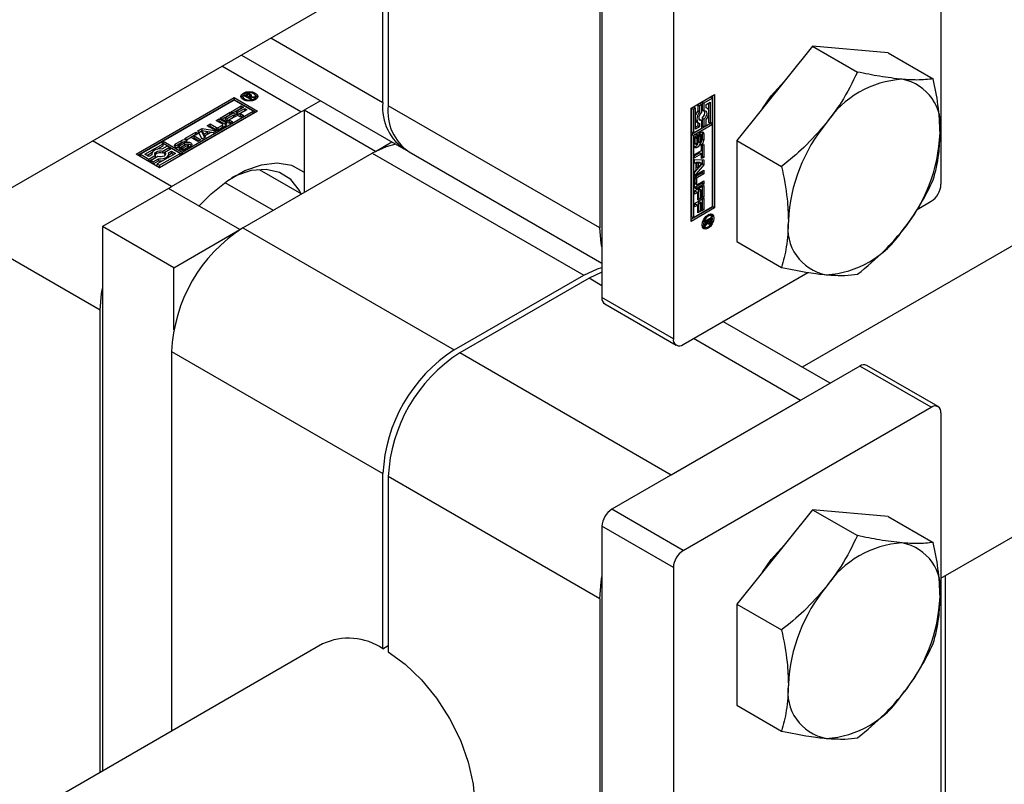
# Model space of a CAD drawing. Header units: millimetres. Extents: x 0 to 25230, y 0 to 17820.
# Tile 47 of 244: x 7269 to 7347, y 10055 to 10115. Entities that reach past the tile are written whole.
import ezdxf

# ---------------------------------------------------------------- set-up
doc = ezdxf.new("R2010")
doc.units = ezdxf.units.MM
doc.linetypes.add('SLD-Sólida', pattern=[0])
doc.layers.add('REFERÊNCIAS', color=9, linetype='SLD-Sólida')

msp = doc.modelspace()

# ---------------------------------------------------------------- linework, layer by layer
at = {"color": 7, "linetype": 'SLD-Sólida', "lineweight": 25, "ltscale": 30}
for p, q in [((7777.808, 10345.455), (7331.103, 10087.578)), ((7342.116, 10070.842), (7787.807, 10328.134)), ((7342.116, 10157.433), (7342.116, 10102.072)), ((7315.246, 10148.453), (7315.246, 10093.091)), ((7320.903, 10145.187), (7320.903, 10089.826)), ((7315.069, 10142.716), (7315.069, 10098.623)), ((7013.361, 9954.545), (7303.098, 10121.806)), ((7297.887, 10108.543), (7297.887, 10118.798)), ((7298.311, 10119.043), (7298.311, 10108.298)), ((7289.004, 10113.67), (7297.887, 10108.543)), ((7331.934, 10113.027), (7325.923, 10105.55)), ((7331.934, 10113.027), (7335.498, 10110.969)), ((7337.944, 10112.489), (7331.934, 10113.027)), ((7286.661, 10112.317), (7299.544, 10104.88)), ((7337.944, 10112.489), (7341.509, 10110.431)), ((7291.381, 10107.804), (7285.112, 10111.423)), ((7286.896, 10109.089), (7287.063, 10109.185)), ((7287.403, 10108.796), (7286.896, 10109.089)), ((7287.063, 10109.021), (7287.063, 10109.185)), ((7287.115, 10109.119), (7287.078, 10109.098)), ((7287.078, 10109.098), (7287.244, 10109.003)), ((7287.078, 10108.983), (7287.078, 10109.098)), ((7287.128, 10109.127), (7287.115, 10109.119)), ((7287.142, 10109.133), (7287.128, 10109.127)), ((7287.141, 10109.133), (7287.141, 10109.218)), ((7287.253, 10109.153), (7287.253, 10109.233)), ((7287.334, 10108.978), (7287.334, 10109.083)), ((7287.335, 10108.978), (7287.335, 10109.09)), ((7287.4, 10109.028), (7287.4, 10109.192)), ((7287.457, 10109.072), (7287.457, 10109.135)), ((7322.317, 10108.116), (7324.174, 10109.188)), ((7324.032, 10100.287), (7324.032, 10109.106)), ((7324.174, 10109.188), (7324.174, 10100.206)), ((7278.317, 10104.447), (7286.095, 10108.937)), ((7286.095, 10108.774), (7278.458, 10104.365)), ((7286.095, 10108.735), (7280.469, 10105.487)), ((7285.855, 10107.816), (7286.655, 10108.277)), ((7286.095, 10108.937), (7287.952, 10107.865)), ((7286.095, 10108.937), (7286.095, 10108.774)), ((7287.81, 10107.784), (7286.095, 10108.774)), ((7287.601, 10107.865), (7286.095, 10108.735)), ((7286.655, 10108.277), (7286.834, 10108.174)), ((7286.655, 10108.114), (7286.655, 10108.277)), ((7286.781, 10109.033), (7286.781, 10108.869)), ((7286.781, 10108.869), (7286.81, 10108.771)), ((7287.038, 10109.007), (7287.063, 10109.021)), ((7287.244, 10109.003), (7287.267, 10109.016)), ((7287.244, 10108.888), (7287.244, 10109.003)), ((7287.267, 10108.989), (7287.267, 10109.016)), ((7287.267, 10108.989), (7287.502, 10108.853)), ((7287.635, 10108.93), (7287.267, 10108.989)), ((7287.267, 10108.874), (7287.267, 10108.989)), ((7287.502, 10108.853), (7287.403, 10108.796)), ((7287.429, 10109.037), (7287.751, 10108.997)), ((7287.429, 10108.963), (7287.429, 10109.037)), ((7287.751, 10108.997), (7287.635, 10108.93)), ((7287.777, 10108.771), (7287.806, 10108.869)), ((7287.806, 10108.869), (7287.806, 10109.033)), ((7292.93, 10108.698), (7291.629, 10107.947)), ((7315.069, 10098.623), (7298.311, 10108.298)), ((7323.016, 10108.481), (7322.841, 10108.379)), ((7322.841, 10108.379), (7322.841, 10107.9)), ((7322.841, 10108.379), (7322.983, 10108.298)), ((7323.158, 10108.399), (7322.983, 10108.298)), ((7322.983, 10108.298), (7322.983, 10107.819)), ((7323.016, 10108.481), (7323.158, 10108.399)), ((7323.158, 10107.792), (7323.158, 10108.399)), ((7323.857, 10108.966), (7323.191, 10108.582)), ((7323.191, 10108.582), (7323.191, 10107.974)), ((7323.191, 10108.582), (7323.333, 10108.5)), ((7323.998, 10108.884), (7323.333, 10108.5)), ((7323.333, 10108.5), (7323.333, 10107.893)), ((7323.508, 10108.399), (7323.823, 10108.581)), ((7323.508, 10108.122), (7323.508, 10108.399)), ((7323.682, 10108.499), (7323.682, 10107.985)), ((7323.823, 10108.581), (7323.823, 10106.904)), ((7323.857, 10108.966), (7323.998, 10108.884)), ((7323.998, 10107.006), (7323.998, 10108.884)), ((7287.952, 10107.865), (7280.173, 10103.375)), ((7281.128, 10101.885), (7291.381, 10107.804)), ((7281.976, 10104.618), (7287.601, 10107.865)), ((7281.976, 10104.454), (7287.601, 10107.702)), ((7284.985, 10107.313), (7285.785, 10107.775)), ((7285.127, 10107.232), (7285.785, 10107.612)), ((7285.964, 10107.672), (7285.401, 10107.347)), ((7285.526, 10107.275), (7286.062, 10107.584)), ((7286.24, 10107.481), (7285.704, 10107.172)), ((7285.785, 10107.775), (7285.964, 10107.672)), ((7285.785, 10107.612), (7285.785, 10107.775)), ((7285.785, 10107.612), (7285.822, 10107.59)), ((7286.587, 10107.393), (7285.855, 10107.816)), ((7285.997, 10107.734), (7286.655, 10108.114)), ((7286.062, 10107.584), (7286.24, 10107.481)), ((7286.062, 10107.421), (7286.062, 10107.584)), ((7286.834, 10108.174), (7286.271, 10107.849)), ((7286.271, 10107.849), (7286.396, 10107.777)), ((7286.271, 10107.686), (7286.271, 10107.849)), ((7286.271, 10107.686), (7286.396, 10107.614)), ((7286.396, 10107.777), (7286.932, 10108.087)), ((7286.396, 10107.614), (7286.932, 10107.923)), ((7286.396, 10107.614), (7286.396, 10107.777)), ((7287.11, 10107.983), (7286.574, 10107.674)), ((7286.574, 10107.674), (7286.824, 10107.53)), ((7286.574, 10107.511), (7286.574, 10107.674)), ((7286.574, 10107.511), (7286.682, 10107.448)), ((7286.824, 10107.53), (7286.587, 10107.393)), ((7286.655, 10108.114), (7286.692, 10108.093)), ((7286.932, 10108.087), (7287.11, 10107.983)), ((7286.932, 10107.923), (7286.932, 10108.087)), ((7286.932, 10107.923), (7286.969, 10107.902)), ((7287.601, 10107.702), (7287.601, 10107.865)), ((7291.381, 10107.804), (7291.629, 10107.941)), ((7297.285, 10104.681), (7291.629, 10107.947)), ((7291.629, 10107.947), (7291.629, 10101.416)), ((7322.317, 10099.134), (7322.317, 10108.116)), ((7322.526, 10108.198), (7322.351, 10108.096)), ((7322.351, 10108.096), (7322.351, 10106.218)), ((7322.351, 10108.096), (7322.492, 10108.015)), ((7322.667, 10108.116), (7322.492, 10108.015)), ((7322.492, 10108.015), (7322.492, 10106.136)), ((7322.526, 10108.198), (7322.667, 10108.116)), ((7322.667, 10106.44), (7322.667, 10108.116)), ((7322.841, 10107.9), (7322.983, 10107.819)), ((7323.191, 10107.974), (7323.333, 10107.893)), ((7323.583, 10108.095), (7323.508, 10108.138)), ((7323.682, 10107.539), (7323.682, 10106.986)), ((7283.943, 10106.711), (7284.181, 10106.849)), ((7284.47, 10106.407), (7283.943, 10106.711)), ((7284.181, 10106.849), (7284.683, 10106.56)), ((7284.181, 10106.686), (7284.181, 10106.849)), ((7284.663, 10107.127), (7284.902, 10107.265)), ((7285.165, 10106.838), (7284.663, 10107.127)), ((7284.804, 10107.046), (7284.902, 10107.102)), ((7284.828, 10106.56), (7285.165, 10106.754)), ((7284.902, 10107.265), (7285.43, 10106.96)), ((7284.902, 10107.102), (7284.902, 10107.265)), ((7284.902, 10107.102), (7285.43, 10106.797)), ((7285.717, 10106.891), (7284.985, 10107.313)), ((7285.165, 10106.591), (7285.165, 10106.754)), ((7285.195, 10106.632), (7285.195, 10106.796)), ((7285.401, 10107.347), (7285.526, 10107.275)), ((7285.401, 10107.184), (7285.401, 10107.347)), ((7285.401, 10107.184), (7285.526, 10107.112)), ((7285.43, 10106.797), (7285.43, 10106.96)), ((7285.526, 10107.112), (7286.062, 10107.421)), ((7285.526, 10107.112), (7285.526, 10107.275)), ((7285.704, 10107.172), (7285.954, 10107.028)), ((7285.704, 10107.009), (7285.704, 10107.172)), ((7285.704, 10107.009), (7285.812, 10106.946)), ((7285.954, 10107.028), (7285.717, 10106.891)), ((7286.062, 10107.421), (7286.099, 10107.4)), ((7323.857, 10106.885), (7322.351, 10106.015)), ((7323.998, 10106.803), (7322.492, 10105.934)), ((7322.841, 10106.703), (7322.667, 10106.603)), ((7322.766, 10107.007), (7322.908, 10106.926)), ((7322.841, 10106.964), (7322.841, 10106.703)), ((7322.841, 10106.703), (7322.983, 10106.621)), ((7323.016, 10107.209), (7322.974, 10107.204)), ((7322.983, 10106.898), (7322.983, 10106.621)), ((7323.016, 10107.209), (7323.158, 10107.128)), ((7323.158, 10106.52), (7323.158, 10107.128)), ((7323.191, 10107.31), (7323.191, 10106.703)), ((7323.191, 10107.31), (7323.333, 10107.229)), ((7323.191, 10106.703), (7323.333, 10106.621)), ((7323.333, 10107.229), (7323.333, 10106.621)), ((7323.333, 10106.621), (7323.508, 10106.723)), ((7323.508, 10106.723), (7323.508, 10107.202)), ((7323.682, 10106.986), (7323.823, 10106.904)), ((7323.823, 10106.904), (7323.998, 10107.006)), ((7323.857, 10106.885), (7323.998, 10106.803)), ((7323.998, 10100.307), (7323.998, 10106.803)), ((7282.17, 10105.688), (7283.057, 10106.2)), ((7282.311, 10105.606), (7283.057, 10106.037)), ((7283.236, 10106.097), (7282.911, 10105.91)), ((7283.057, 10106.2), (7283.236, 10106.097)), ((7283.057, 10106.037), (7283.057, 10106.2)), ((7283.057, 10106.037), (7283.095, 10106.016)), ((7283.219, 10106.294), (7283.565, 10106.494)), ((7283.562, 10105.647), (7283.219, 10106.294)), ((7283.286, 10106.169), (7283.565, 10106.33)), ((7283.552, 10106.138), (7283.552, 10106.302)), ((7283.552, 10106.302), (7283.684, 10106.044)), ((7283.999, 10106.225), (7283.552, 10106.302)), ((7283.552, 10106.138), (7283.684, 10105.88)), ((7283.565, 10106.494), (7284.686, 10106.296)), ((7283.565, 10106.33), (7283.565, 10106.494)), ((7283.565, 10106.33), (7284.469, 10106.171)), ((7283.684, 10106.044), (7283.999, 10106.225)), ((7283.684, 10105.88), (7283.999, 10106.062)), ((7283.684, 10105.88), (7283.684, 10106.044)), ((7284.242, 10106.181), (7283.76, 10105.903)), ((7283.999, 10106.062), (7283.999, 10106.225)), ((7284.084, 10106.63), (7284.181, 10106.686)), ((7284.181, 10106.686), (7284.683, 10106.396)), ((7284.43, 10106.149), (7284.242, 10106.181)), ((7284.686, 10106.296), (7284.43, 10106.149)), ((7284.683, 10106.396), (7284.683, 10106.56)), ((7284.828, 10106.396), (7285.165, 10106.591)), ((7284.828, 10106.396), (7284.828, 10106.56)), ((7285.43, 10106.699), (7284.923, 10106.407)), ((7322.351, 10106.218), (7322.492, 10106.136)), ((7322.351, 10106.015), (7322.351, 10099.519)), ((7322.492, 10105.934), (7322.351, 10106.015)), ((7322.492, 10106.136), (7323.158, 10106.52)), ((7322.492, 10105.934), (7322.492, 10099.437)), ((7322.983, 10106.621), (7322.667, 10106.44)), ((7322.807, 10106.024), (7322.807, 10105.816)), ((7322.895, 10105.938), (7322.885, 10105.456)), ((7322.895, 10105.938), (7323.036, 10105.857)), ((7322.902, 10105.963), (7323.039, 10105.884)), ((7322.917, 10105.995), (7323.047, 10105.92)), ((7322.936, 10106.029), (7323.063, 10105.955)), ((7322.952, 10106.054), (7323.086, 10105.977)), ((7323.108, 10105.979), (7322.967, 10106.061)), ((7323.182, 10106.141), (7323.169, 10106.221)), ((7323.182, 10106.141), (7323.182, 10105.636)), ((7323.182, 10106.141), (7323.324, 10106.06)), ((7323.324, 10106.06), (7323.324, 10105.555)), ((7281.128, 10101.885), (7274.859, 10105.504)), ((7280.294, 10105.386), (7278.667, 10104.447)), ((7279.018, 10104.447), (7280.469, 10105.285)), ((7280.469, 10105.285), (7280.294, 10105.386)), ((7280.469, 10105.487), (7281.976, 10104.618)), ((7280.469, 10105.324), (7280.469, 10105.487)), ((7280.469, 10105.324), (7281.976, 10104.454)), ((7280.469, 10105.122), (7280.469, 10105.285)), ((7281.451, 10105.275), (7281.888, 10105.527)), ((7281.451, 10105.111), (7281.888, 10105.364)), ((7281.451, 10105.111), (7281.451, 10105.275)), ((7282.047, 10105.396), (7281.673, 10105.18)), ((7281.77, 10105.128), (7282.193, 10105.36)), ((7281.77, 10104.964), (7282.193, 10105.196)), ((7281.888, 10105.364), (7281.888, 10105.527)), ((7282.332, 10105.241), (7281.912, 10105.01)), ((7282.051, 10104.967), (7282.425, 10105.183)), ((7282.348, 10105.585), (7282.17, 10105.688)), ((7282.359, 10105.52), (7282.177, 10105.415)), ((7282.193, 10105.196), (7282.193, 10105.36)), ((7282.673, 10105.772), (7282.348, 10105.585)), ((7282.425, 10105.02), (7282.425, 10105.183)), ((7282.461, 10105.05), (7282.461, 10105.213)), ((7282.47, 10105.073), (7282.47, 10105.236)), ((7283.225, 10105.453), (7282.673, 10105.772)), ((7282.911, 10105.91), (7283.464, 10105.591)), ((7282.911, 10105.747), (7282.911, 10105.91)), ((7282.911, 10105.747), (7283.323, 10105.509)), ((7283.464, 10105.591), (7283.225, 10105.453)), ((7283.817, 10105.795), (7283.562, 10105.647)), ((7283.76, 10105.903), (7283.817, 10105.795)), ((7283.76, 10105.762), (7283.76, 10105.903)), ((7297.285, 10104.681), (7298.586, 10105.432)), ((7322.567, 10105.116), (7322.567, 10105.62)), ((7322.616, 10105.776), (7322.616, 10105.343)), ((7322.616, 10105.776), (7322.757, 10105.694)), ((7322.616, 10105.343), (7322.757, 10105.262)), ((7322.62, 10105.815), (7322.761, 10105.734)), ((7322.624, 10105.297), (7322.765, 10105.215)), ((7322.638, 10105.854), (7322.774, 10105.776)), ((7322.639, 10105.278), (7322.78, 10105.196)), ((7322.654, 10105.88), (7322.79, 10105.801)), ((7322.664, 10105.894), (7322.803, 10105.813)), ((7322.666, 10105.897), (7322.807, 10105.816)), ((7322.757, 10105.694), (7322.757, 10105.262)), ((7322.807, 10105.816), (7322.803, 10105.813)), ((7322.854, 10105.314), (7322.864, 10105.793)), ((7322.885, 10105.456), (7323.026, 10105.375)), ((7323.036, 10105.857), (7323.026, 10105.375)), ((7323.082, 10105.15), (7323.082, 10105.36)), ((7323.131, 10105.482), (7323.131, 10105.914)), ((7323.144, 10105.127), (7323.322, 10105.23)), ((7323.181, 10105.149), (7323.181, 10104.287)), ((7323.182, 10105.636), (7323.324, 10105.555)), ((7323.322, 10105.23), (7323.322, 10104.205)), ((7325.923, 10105.55), (7329.488, 10103.492)), ((7325.923, 10105.55), (7325.923, 10097.535)), ((7280.173, 10103.375), (7278.317, 10104.447)), ((7278.667, 10104.447), (7279.333, 10104.063)), ((7278.667, 10104.284), (7278.667, 10104.447)), ((7279.333, 10104.265), (7279.018, 10104.447)), ((7279.159, 10104.365), (7279.604, 10104.622)), ((7279.573, 10104.403), (7279.333, 10104.265)), ((7279.333, 10104.063), (7279.859, 10104.366)), ((7279.559, 10104.482), (7279.559, 10104.395)), ((7279.859, 10104.203), (7279.859, 10104.366)), ((7279.99, 10104.845), (7280.469, 10105.122)), ((7281.45, 10104.517), (7279.998, 10103.679)), ((7280.173, 10103.577), (7281.8, 10104.517)), ((7280.785, 10105.103), (7280.369, 10104.863)), ((7280.434, 10104.698), (7280.96, 10105.002)), ((7280.434, 10104.535), (7280.96, 10104.839)), ((7280.434, 10104.535), (7280.434, 10104.698)), ((7281.135, 10104.901), (7280.609, 10104.597)), ((7280.609, 10104.434), (7280.609, 10104.597)), ((7280.609, 10104.434), (7280.635, 10104.4)), ((7280.96, 10105.002), (7280.785, 10105.103)), ((7280.895, 10104.56), (7281.135, 10104.699)), ((7280.909, 10104.405), (7281.135, 10104.535)), ((7280.909, 10104.318), (7280.909, 10104.482)), ((7280.96, 10104.839), (7280.96, 10105.002)), ((7281.8, 10104.517), (7281.135, 10104.901)), ((7281.135, 10104.699), (7281.45, 10104.517)), ((7281.135, 10104.535), (7281.135, 10104.699)), ((7281.135, 10104.535), (7281.309, 10104.435)), ((7281.451, 10105.111), (7281.388, 10105.06)), ((7281.628, 10105.128), (7281.628, 10104.965)), ((7281.641, 10104.956), (7281.641, 10105.11)), ((7281.672, 10104.954), (7281.672, 10105.102)), ((7281.71, 10104.955), (7281.71, 10105.105)), ((7281.74, 10104.845), (7281.921, 10104.949)), ((7281.745, 10104.958), (7281.745, 10105.116)), ((7281.77, 10104.964), (7281.77, 10105.128)), ((7281.8, 10104.353), (7281.8, 10104.517)), ((7281.921, 10104.949), (7281.924, 10104.947)), ((7281.921, 10104.787), (7281.921, 10104.949)), ((7281.924, 10104.787), (7281.924, 10104.947)), ((7281.941, 10104.785), (7281.941, 10104.941)), ((7281.972, 10104.784), (7281.972, 10104.941)), ((7281.976, 10104.618), (7281.976, 10104.454)), ((7282.014, 10104.787), (7282.014, 10104.95)), ((7282.051, 10104.804), (7282.425, 10105.02)), ((7282.051, 10104.804), (7282.051, 10104.967)), ((7282.647, 10105.091), (7282.21, 10104.839)), ((7286.785, 10098.62), (7297.038, 10104.539)), ((7297.038, 10104.539), (7313.796, 10094.864)), ((7297.285, 10104.681), (7297.285, 10104.675)), ((7299.968, 10104.635), (7315.246, 10095.815)), ((7322.591, 10104.434), (7323.144, 10104.753)), ((7323.002, 10104.559), (7322.591, 10104.321)), ((7323.144, 10104.477), (7322.591, 10104.158)), ((7322.591, 10104.158), (7322.591, 10104.434)), ((7323.002, 10104.559), (7323.144, 10104.477)), ((7323.144, 10104.753), (7323.144, 10105.127)), ((7323.144, 10104.102), (7323.144, 10104.477)), ((7278.667, 10104.284), (7279.333, 10103.899)), ((7279.333, 10103.899), (7279.859, 10104.203)), ((7279.333, 10103.899), (7279.333, 10104.063)), ((7280.034, 10104.265), (7279.508, 10103.962)), ((7279.508, 10103.962), (7279.683, 10103.86)), ((7279.508, 10103.798), (7279.508, 10103.962)), ((7279.508, 10103.798), (7279.683, 10103.697)), ((7279.683, 10103.86), (7280.098, 10104.1)), ((7279.683, 10103.697), (7280.098, 10103.937)), ((7279.683, 10103.697), (7279.683, 10103.86)), ((7279.998, 10103.679), (7280.173, 10103.577)), ((7279.998, 10103.515), (7279.998, 10103.679)), ((7280.098, 10103.937), (7280.098, 10104.1)), ((7280.173, 10103.414), (7281.8, 10104.353)), ((7322.591, 10104.045), (7323.322, 10104.018)), ((7322.591, 10103.75), (7322.591, 10104.045)), ((7322.591, 10103.816), (7322.713, 10103.745)), ((7322.713, 10103.745), (7322.591, 10103.75)), ((7323.181, 10103.701), (7322.591, 10102.998)), ((7323.322, 10103.619), (7322.591, 10102.748)), ((7322.713, 10103.189), (7322.713, 10103.745)), ((7322.731, 10103.822), (7322.731, 10103.459)), ((7323.021, 10103.808), (7322.731, 10103.822)), ((7322.731, 10103.822), (7322.873, 10103.741)), ((7322.873, 10103.741), (7322.873, 10103.377)), ((7323.163, 10103.727), (7322.873, 10103.741)), ((7322.873, 10103.377), (7323.163, 10103.727)), ((7323.021, 10103.808), (7323.163, 10103.727)), ((7323.181, 10104.287), (7323.144, 10104.265)), ((7323.322, 10104.205), (7323.144, 10104.102)), ((7323.181, 10104.287), (7323.322, 10104.205)), ((7323.181, 10104.023), (7323.181, 10103.701)), ((7323.181, 10103.701), (7323.322, 10103.619)), ((7323.322, 10104.018), (7323.322, 10103.619)), ((7279.998, 10103.515), (7280.173, 10103.414)), ((7280.173, 10103.414), (7280.173, 10103.577)), ((7288.069, 10103.249), (7291.437, 10101.305)), ((7322.591, 10103.042), (7322.713, 10103.189)), ((7322.591, 10102.748), (7322.591, 10103.042)), ((7323.181, 10102.989), (7322.679, 10102.699)), ((7322.731, 10103.459), (7322.873, 10103.377)), ((7322.794, 10102.878), (7323.322, 10103.183)), ((7323.322, 10102.907), (7322.82, 10102.618)), ((7323.181, 10103.102), (7323.181, 10102.989)), ((7323.181, 10102.989), (7323.322, 10102.907)), ((7323.322, 10103.183), (7323.322, 10102.907)), ((7285.363, 10102.224), (7289.196, 10100.011)), ((7322.568, 10101.901), (7322.568, 10102.486)), ((7322.606, 10102.574), (7322.606, 10102.185)), ((7322.606, 10102.574), (7322.748, 10102.492)), ((7322.606, 10102.185), (7322.748, 10102.103)), ((7322.628, 10102.138), (7322.769, 10102.056)), ((7323.181, 10102.157), (7322.653, 10101.852)), ((7322.679, 10102.699), (7322.82, 10102.618)), ((7322.748, 10102.492), (7322.748, 10102.103)), ((7323.322, 10102.076), (7322.794, 10101.771)), ((7322.82, 10102.062), (7323.322, 10102.351)), ((7323.181, 10102.27), (7323.181, 10102.157)), ((7323.181, 10102.157), (7323.322, 10102.076)), ((7323.322, 10102.351), (7323.322, 10102.076)), ((7280.881, 10101.742), (7275.648, 10098.722)), ((7286.537, 10098.477), (7280.881, 10101.742)), ((7280.886, 10101.739), (7281.128, 10101.885)), ((7322.591, 10101.557), (7323.322, 10101.979)), ((7322.591, 10101.283), (7322.591, 10101.557)), ((7322.699, 10101.509), (7322.591, 10101.447)), ((7322.84, 10101.427), (7322.591, 10101.283)), ((7322.653, 10101.852), (7322.794, 10101.771)), ((7322.699, 10101.509), (7322.84, 10101.427)), ((7322.84, 10100.808), (7322.84, 10101.427)), ((7323.002, 10101.684), (7322.877, 10101.612)), ((7322.877, 10101.612), (7322.877, 10100.993)), ((7322.877, 10101.612), (7323.019, 10101.53)), ((7323.002, 10101.684), (7323.144, 10101.602)), ((7323.144, 10101.602), (7323.019, 10101.53)), ((7323.019, 10101.53), (7323.019, 10100.911)), ((7323.144, 10100.952), (7323.144, 10101.602)), ((7323.181, 10101.897), (7323.181, 10101.137)), ((7323.322, 10101.979), (7323.322, 10101.055)), ((7322.591, 10100.552), (7323.322, 10100.974)), ((7322.591, 10100.279), (7322.591, 10100.552)), ((7322.699, 10100.504), (7322.591, 10100.442)), ((7322.699, 10100.504), (7322.84, 10100.423)), ((7322.877, 10100.993), (7322.84, 10100.972)), ((7323.019, 10100.911), (7322.84, 10100.808)), ((7322.877, 10100.993), (7323.019, 10100.911)), ((7323.002, 10100.679), (7322.877, 10100.607)), ((7322.877, 10100.607), (7322.877, 10099.988)), ((7322.877, 10100.607), (7323.019, 10100.526)), ((7323.002, 10100.679), (7323.144, 10100.598)), ((7323.144, 10100.598), (7323.019, 10100.526)), ((7323.019, 10100.526), (7323.019, 10099.907)), ((7323.181, 10101.137), (7323.144, 10101.115)), ((7323.322, 10101.055), (7323.144, 10100.952)), ((7323.144, 10099.947), (7323.144, 10100.598)), ((7323.181, 10101.137), (7323.322, 10101.055)), ((7323.181, 10100.893), (7323.181, 10100.132)), ((7323.322, 10100.974), (7323.322, 10100.051)), ((7340.219, 10100.078), (7341.338, 10100.724)), ((7322.317, 10099.297), (7324.032, 10100.287)), ((7324.174, 10100.206), (7322.317, 10099.134)), ((7322.492, 10099.437), (7323.998, 10100.307)), ((7322.84, 10100.423), (7322.591, 10100.279)), ((7322.84, 10099.804), (7322.84, 10100.423)), ((7322.877, 10099.988), (7322.84, 10099.967)), ((7323.019, 10099.907), (7322.84, 10099.804)), ((7322.877, 10099.988), (7323.019, 10099.907)), ((7323.181, 10100.132), (7323.144, 10100.111)), ((7323.322, 10100.051), (7323.144, 10099.947)), ((7323.181, 10100.132), (7323.322, 10100.051)), ((7324.174, 10100.206), (7324.032, 10100.287)), ((7275.471, 10092.087), (7263.544, 10098.972)), ((7322.351, 10099.519), (7322.492, 10099.437)), ((7323.397, 10099.144), (7323.904, 10099.436)), ((7323.633, 10099.165), (7323.397, 10099.029)), ((7323.397, 10098.876), (7323.633, 10099.165)), ((7323.397, 10099.029), (7323.397, 10099.144)), ((7323.593, 10099), (7323.397, 10098.742)), ((7323.529, 10099.037), (7323.593, 10099)), ((7323.533, 10099.222), (7323.633, 10099.165)), ((7323.556, 10099.235), (7323.656, 10099.178)), ((7323.589, 10099.112), (7323.686, 10099.056)), ((7323.59, 10099.112), (7323.68, 10099.06)), ((7323.6, 10099.03), (7323.742, 10098.949)), ((7323.609, 10098.959), (7323.664, 10098.927)), ((7323.633, 10099.165), (7323.656, 10099.151)), ((7323.821, 10099.274), (7323.656, 10099.178)), ((7323.656, 10099.178), (7323.656, 10099.151)), ((7323.772, 10099.646), (7323.672, 10099.67)), ((7323.722, 10099.331), (7323.821, 10099.274)), ((7323.763, 10099.354), (7323.763, 10099.325)), ((7323.763, 10099.325), (7323.904, 10099.244)), ((7323.913, 10099.564), (7323.772, 10099.646)), ((7323.782, 10099.095), (7323.851, 10099.055)), ((7323.82, 10099.201), (7323.821, 10099.216)), ((7323.82, 10099.202), (7323.894, 10099.159)), ((7323.821, 10099.232), (7323.821, 10099.274)), ((7323.821, 10099.216), (7323.821, 10099.232)), ((7323.904, 10099.436), (7323.904, 10099.244)), ((7281.305, 10095.456), (7275.648, 10098.722)), ((7275.648, 10098.722), (7275.648, 10055.564)), ((7281.305, 10095.456), (7286.537, 10098.477)), ((7286.537, 10098.477), (7286.537, 10098.47)), ((7286.785, 10098.62), (7303.543, 10088.945)), ((7323.189, 10098.833), (7323.26, 10098.758)), ((7323.26, 10098.758), (7323.401, 10098.677)), ((7323.397, 10098.742), (7323.397, 10098.876)), ((7325.923, 10097.535), (7329.488, 10095.478)), ((7281.305, 10090.544), (7281.305, 10095.456)), ((7315.246, 10095.103), (7314.221, 10094.619)), ((7321.681, 10089.376), (7331.573, 10095.087)), ((7303.543, 10088.945), (7313.796, 10094.864)), ((7314.221, 10094.619), (7303.968, 10088.7)), ((7315.246, 10094.027), (7314.221, 10094.619)), ((7320.903, 10089.826), (7315.246, 10093.091)), ((7275.471, 10055.462), (7275.471, 10092.087)), ((7315.474, 10092.588), (7321.131, 10089.322)), ((7333.322, 10086.297), (7324.834, 10091.197)), ((7330.979, 10084.945), (7322.492, 10089.845)), ((7281.128, 10088.822), (7297.887, 10079.147)), ((7281.128, 10088.822), (7281.128, 10058.728)), ((7320.726, 10079.026), (7303.968, 10088.7)), ((7335.681, 10087.659), (7316.024, 10076.311)), ((7341.338, 10084.394), (7335.681, 10087.659)), ((7341.888, 10084.448), (7336.231, 10087.714)), ((7330.979, 10084.945), (7320.726, 10079.026)), ((7321.681, 10073.046), (7341.338, 10084.394)), ((7342.116, 10083.944), (7342.116, 10028.583)), ((7297.887, 10065.262), (7297.887, 10079.147)), ((7315.069, 10069.228), (7298.311, 10078.902)), ((7298.311, 10078.902), (7298.311, 10065.017)), ((7321.681, 10073.046), (7316.024, 10076.311)), ((7331.934, 10076.282), (7325.923, 10068.805)), ((7331.934, 10076.282), (7335.498, 10074.225)), ((7337.944, 10075.745), (7331.934, 10076.282)), ((7337.944, 10075.745), (7341.509, 10073.687)), ((7320.903, 10071.698), (7315.246, 10074.964)), ((7315.246, 10074.964), (7315.246, 10019.603)), ((7320.903, 10071.698), (7320.903, 10016.337)), ((7315.069, 10069.228), (7315.069, 10025.135)), ((7325.923, 10068.805), (7329.488, 10066.748)), ((7325.923, 10068.805), (7325.923, 10060.791)), ((7293.099, 10065.639), (6995.867, 9894.05)), ((7297.887, 10065.262), (7298.311, 10065.507)), ((7325.923, 10060.791), (7329.488, 10058.733))]:
    msp.add_line(p, q, dxfattribs=at)
at = {"color": 7, "linetype": 'SLD-Sólida', "lineweight": 25, "ltscale": 30, "flags": 128}
for points in [[(7327.961, 10108.085), (7328.666, 10109.073), (7329.717, 10110.245)], [(7286.825, 10108.762), (7286.681, 10108.886), (7286.631, 10109.033), (7286.681, 10109.179), (7286.825, 10109.303), (7287.04, 10109.386), (7287.293, 10109.415), (7287.547, 10109.386), (7287.762, 10109.303), (7287.905, 10109.179), (7287.956, 10109.033), (7287.905, 10108.886), (7287.762, 10108.762), (7287.547, 10108.679), (7287.293, 10108.65), (7287.04, 10108.679), (7286.825, 10108.762)], [(7286.646, 10108.951), (7286.681, 10109.016), (7286.81, 10109.131)], [(7286.931, 10108.824), (7287.097, 10108.759), (7287.293, 10108.737), (7287.489, 10108.759), (7287.656, 10108.824), (7287.767, 10108.92), (7287.806, 10109.033), (7287.767, 10109.146), (7287.656, 10109.242), (7287.489, 10109.306), (7287.293, 10109.328), (7287.097, 10109.306), (7286.931, 10109.242), (7286.82, 10109.146), (7286.781, 10109.033), (7286.82, 10108.92), (7286.931, 10108.824)], [(7287.777, 10109.131), (7287.905, 10109.016), (7287.94, 10108.951)], [(7287.078, 10109.03), (7287.072, 10109.026), (7287.063, 10109.021)], [(7322.983, 10107.819), (7322.893, 10107.679), (7322.825, 10107.529), (7322.782, 10107.378), (7322.768, 10107.235), (7322.782, 10107.108), (7322.825, 10107.006), (7322.893, 10106.935), (7322.983, 10106.898)], [(7323.158, 10107.128), (7323.072, 10107.127), (7323.004, 10107.164), (7322.96, 10107.237), (7322.945, 10107.337), (7322.96, 10107.454), (7323.004, 10107.577), (7323.072, 10107.694), (7323.158, 10107.792)], [(7323.333, 10107.893), (7323.419, 10107.894), (7323.487, 10107.856), (7323.531, 10107.784), (7323.546, 10107.684), (7323.531, 10107.566), (7323.487, 10107.443), (7323.419, 10107.327), (7323.333, 10107.229)], [(7323.508, 10107.202), (7323.598, 10107.342), (7323.666, 10107.492), (7323.708, 10107.643), (7323.723, 10107.786), (7323.708, 10107.912), (7323.666, 10108.014), (7323.598, 10108.086), (7323.508, 10108.122)], [(7285.49, 10106.748), (7285.469, 10106.769), (7285.43, 10106.797)], [(7322.864, 10105.793), (7322.881, 10105.905), (7322.931, 10106.02), (7323.005, 10106.121), (7323.093, 10106.192), (7323.181, 10106.223), (7323.256, 10106.209), (7323.306, 10106.151), (7323.324, 10106.06)], [(7281.912, 10105.01), (7281.806, 10104.969), (7281.682, 10104.954), (7281.557, 10104.968), (7281.451, 10105.009), (7281.381, 10105.07), (7281.356, 10105.142), (7281.38, 10105.214), (7281.451, 10105.275)], [(7282.193, 10105.36), (7282.299, 10105.399), (7282.423, 10105.412), (7282.546, 10105.396), (7282.65, 10105.355), (7282.718, 10105.294), (7282.742, 10105.223), (7282.717, 10105.152), (7282.647, 10105.091)], [(7282.335, 10105.242), (7282.299, 10105.236), (7282.193, 10105.196)], [(7298.903, 10105.25), (7298.142, 10105.05), (7297.038, 10104.539)], [(7323.026, 10105.375), (7323.007, 10105.263), (7322.956, 10105.149), (7322.881, 10105.051), (7322.794, 10104.981), (7322.707, 10104.952), (7322.633, 10104.967), (7322.584, 10105.025), (7322.567, 10105.116)], [(7322.621, 10105.824), (7322.621, 10105.821), (7322.62, 10105.815)], [(7322.854, 10105.31), (7322.866, 10105.345), (7322.885, 10105.456)], [(7280.369, 10104.863), (7280.204, 10104.871), (7280.04, 10104.855), (7279.888, 10104.816), (7279.757, 10104.757), (7279.654, 10104.682), (7279.587, 10104.594), (7279.559, 10104.499), (7279.573, 10104.403)], [(7279.859, 10104.366), (7279.815, 10104.44), (7279.813, 10104.518), (7279.854, 10104.592), (7279.933, 10104.655), (7280.043, 10104.701), (7280.171, 10104.724), (7280.306, 10104.724), (7280.434, 10104.698)], [(7280.609, 10104.597), (7280.653, 10104.523), (7280.654, 10104.446), (7280.613, 10104.371), (7280.534, 10104.308), (7280.425, 10104.263), (7280.296, 10104.239), (7280.162, 10104.24), (7280.034, 10104.265)], [(7280.098, 10104.1), (7280.264, 10104.092), (7280.428, 10104.108), (7280.58, 10104.147), (7280.711, 10104.206), (7280.813, 10104.282), (7280.88, 10104.37), (7280.908, 10104.464), (7280.895, 10104.56)], [(7282.006, 10104.785), (7282.009, 10104.785), (7282.014, 10104.787)], [(7283.297, 10100.347), (7284.262, 10101.323), (7285.582, 10102.378), (7286.927, 10103.154), (7288.247, 10103.623), (7289.495, 10103.766), (7290.626, 10103.58), (7291.599, 10103.07), (7291.629, 10103.047)], [(7291.41, 10101.29), (7291.261, 10101.581), (7290.58, 10102.45), (7289.693, 10103.015), (7288.636, 10103.254), (7287.453, 10103.158), (7286.191, 10102.729), (7285.891, 10102.582)], [(7322.58, 10101.824), (7322.609, 10101.832), (7322.653, 10101.852)], [(7323.657, 10099.661), (7323.837, 10099.723), (7323.988, 10099.694), (7324.09, 10099.577), (7324.126, 10099.391), (7324.09, 10099.163), (7323.988, 10098.929), (7323.837, 10098.724), (7323.657, 10098.58), (7323.478, 10098.517), (7323.326, 10098.547), (7323.225, 10098.664), (7323.189, 10098.85), (7323.225, 10099.077), (7323.326, 10099.312), (7323.478, 10099.516), (7323.657, 10099.661)], [(7323.91, 10099.721), (7323.949, 10099.659), (7323.984, 10099.49)], [(7323.657, 10099.539), (7323.519, 10099.427), (7323.401, 10099.268), (7323.323, 10099.087), (7323.295, 10098.911), (7323.323, 10098.767), (7323.401, 10098.677), (7323.519, 10098.654), (7323.657, 10098.702), (7323.796, 10098.814), (7323.913, 10098.972), (7323.992, 10099.153), (7324.02, 10099.329), (7323.992, 10099.474), (7323.913, 10099.564), (7323.796, 10099.587), (7323.657, 10099.539)], [(7323.762, 10099.308), (7323.762, 10099.315), (7323.763, 10099.325)], [(7315.246, 10097.105), (7315.178, 10097.412), (7315.069, 10098.623)], [(7323.501, 10098.653), (7323.337, 10098.599), (7323.263, 10098.601)], [(7313.796, 10094.864), (7314.9, 10095.376), (7315.246, 10095.483)], [(7275.471, 10092.087), (7275.58, 10093.424), (7275.648, 10093.81)], [(7327.961, 10071.34), (7328.666, 10072.329), (7329.717, 10073.501)], [(7315.069, 10069.228), (7315.178, 10070.565), (7315.246, 10070.95)], [(7298.311, 10065.017), (7299.66, 10064.041), (7300.951, 10062.803), (7302.137, 10061.35), (7303.173, 10059.735), (7304.022, 10058.018), (7304.652, 10056.263), (7305.039, 10054.534), (7305.17, 10052.896), (7305.039, 10051.409), (7304.652, 10050.127), (7304.022, 10049.099), (7303.173, 10048.362), (7303.098, 10048.318)]]:
    msp.add_lwpolyline(points, dxfattribs=at)
at = {"color": 7, "linetype": 'SLD-Sólida', "lineweight": 25, "ltscale": 900}
for centre, radius, start, end in [((7339.504, 10102.646), 7.758, 93.42954, 146.56509), ((7338.356, 10106.715), 3.738, 350.74812, 79.45322), ((7287.262, 10108.828), 0.408, 107.12102, 119.08299), ((7287.241, 10108.885), 0.347, 88.08174, 106.7176), ((7287.254, 10108.901), 0.258, 102.01827, 115.67135), ((7287.226, 10109.022), 0.134, 70.71888, 101.30782), ((7287.254, 10108.952), 0.28, 58.61846, 90.20366), ((7287.206, 10109.144), 0.142, 295.53376, 334.46573), ((7287.214, 10108.987), 0.171, 56.77605, 70.64241), ((7287.287, 10109.087), 0.0471, 354.38604, 64.80092), ((7287.275, 10108.836), 0.229, 56.97893, 74.91247), ((7287.339, 10109.071), 0.135, 28.46311, 63.00528), ((7287.383, 10109.103), 0.0808, 304.8218, 23.51837), ((7287.316, 10108.876), 0.173, 49.14216, 61.05635), ((7301.719, 10108.093), 3.859, 173.30165, 239.51731), ((7302.116, 10107.813), 3.836, 172.74417, 235.94365), ((7323.75, 10107.219), 1.136, 143.14072, 162.36475), ((7322.861, 10107.736), 0.539, 307.79866, 17.52082), ((7285.149, 10106.796), 0.0448, 290.78342, 69.21658), ((7285.38, 10106.83), 0.14, 290.78342, 69.21658), ((7322.895, 10107.223), 0.252, 205.05252, 239.1623), ((7343.057, 10098.574), 13.047, 140.22793, 177.36071), ((7284.697, 10106.843), 0.492, 242.60967, 297.39033), ((7284.756, 10106.699), 0.158, 242.60967, 297.39033), ((7284.756, 10106.536), 0.158, 242.60967, 297.39033), ((7285.144, 10106.638), 0.0516, 294.37466, 354.3052), ((7323.062, 10105.599), 0.496, 120.99014, 177.53296), ((7323.118, 10105.934), 0.223, 176.73213, 178.80634), ((7322.959, 10106.047), 0.0165, 60.8285, 90.70763), ((7323.263, 10105.85), 0.227, 161.86684, 171.32352), ((7323.195, 10105.872), 0.156, 147.81776, 161.84956), ((7323.118, 10105.923), 0.0625, 120.438, 149.94982), ((7323.098, 10105.961), 0.0206, 52.38896, 127.21735), ((7323.077, 10105.94), 0.0505, 12.24924, 47.63383), ((7322.996, 10105.916), 0.135, 359.45087, 14.97734), ((7329.013, 10106.715), 13.047, 320.22793, 357.36071), ((7281.678, 10105.121), 0.0505, 132.2464, 167.63665), ((7281.74, 10105.063), 0.135, 119.44798, 134.97518), ((7282.117, 10105.088), 0.496, 60.77358, 117.54958), ((7282.108, 10104.952), 0.467, 90.4436, 118.0546), ((7282.152, 10105.214), 0.21, 110.35594, 119.76675), ((7282.146, 10105.237), 0.187, 99.72132, 111.08347), ((7282.139, 10105.298), 0.125, 83.395, 101.54928), ((7282.148, 10105.363), 0.06, 61.35545, 84.69334), ((7282.439, 10105.022), 0.244, 103.32797, 116.10459), ((7282.426, 10105.077), 0.187, 90.70707, 103.30343), ((7282.431, 10105.221), 0.044, 28.24085, 99.94188), ((7282.364, 10105.293), 0.125, 298.97443, 320.67187), ((7282.436, 10105.236), 0.0348, 318.09189, 8.36019), ((7282.454, 10104.879), 0.367, 45.77191, 87.73948), ((7322.48, 10105.389), 0.367, 285.76276, 327.74496), ((7322.83, 10105.774), 0.214, 168.95997, 179.69939), ((7322.741, 10105.341), 0.125, 178.9775, 200.67355), ((7322.657, 10105.308), 0.0356, 198.38171, 238.90583), ((7322.971, 10105.693), 0.214, 168.95997, 179.69939), ((7322.882, 10105.26), 0.125, 178.9775, 200.67355), ((7322.956, 10105.696), 0.198, 156.24081, 168.91714), ((7322.798, 10105.226), 0.0348, 198.09402, 248.35334), ((7322.882, 10105.728), 0.117, 141.52287, 156.30811), ((7322.787, 10105.238), 0.044, 268.23074, 339.94262), ((7322.835, 10105.764), 0.0582, 122.56015, 140.4461), ((7322.665, 10105.314), 0.187, 330.70727, 343.30532), ((7322.61, 10105.33), 0.244, 343.3299, 356.10735), ((7323.275, 10105.851), 0.238, 172.08878, 178.70753), ((7322.829, 10105.576), 0.496, 300.76903, 357.55385), ((7323.051, 10105.412), 0.06, 301.35023, 324.69244), ((7323, 10105.452), 0.125, 323.394, 341.55106), ((7322.943, 10105.477), 0.187, 339.72281, 351.08599), ((7322.716, 10105.652), 0.467, 330.42545, 358.05712), ((7322.921, 10105.483), 0.21, 350.3584, 359.76951), ((7280.23, 10104.036), 0.539, 67.80111, 137.50883), ((7281.649, 10105.129), 0.0206, 172.3966, 247.22584), ((7281.645, 10104.965), 0.0165, 180.82043, 210.55206), ((7281.672, 10105.164), 0.0625, 240.44337, 269.94975), ((7281.678, 10105.257), 0.156, 267.81802, 281.84781), ((7281.663, 10105.327), 0.227, 281.86513, 291.32101), ((7281.98, 10105.279), 0.496, 240.99464, 297.5287), ((7281.656, 10105.337), 0.238, 292.08626, 298.70482), ((7281.663, 10105.159), 0.223, 296.75872, 298.80384), ((7281.951, 10104.999), 0.0582, 242.56515, 260.44779), ((7281.959, 10105.058), 0.117, 261.52427, 276.30706), ((7281.95, 10105.138), 0.198, 276.23976, 288.91474), ((7281.945, 10105.153), 0.214, 288.95758, 299.69661), ((7281.945, 10104.99), 0.214, 288.95758, 299.69661), ((7282.364, 10105.129), 0.125, 298.97443, 320.67187), ((7282.435, 10105.074), 0.0356, 318.37985, 358.90334), ((7280.234, 10105.065), 1.136, 263.14178, 282.35886), ((7280.657, 10104.322), 0.252, 325.06243, 359.16018), ((7323.059, 10102.464), 0.492, 122.60548, 177.39452), ((7322.764, 10102.567), 0.158, 122.60548, 177.39452), ((7322.658, 10102.18), 0.0516, 174.37962, 234.30196), ((7322.792, 10102.096), 0.0448, 170.78596, 309.20329), ((7322.905, 10102.485), 0.158, 122.60548, 177.39452), ((7340.427, 10102.149), 1.69, 302.60548, 357.39452), ((7322.706, 10101.879), 0.14, 170.78596, 309.20329), ((7323.511, 10099.179), 0.173, 289.14418, 301.05073), ((7323.673, 10099.007), 0.0808, 184.82584, 263.50926), ((7323.496, 10099.234), 0.229, 296.97316, 314.91395), ((7323.797, 10099.14), 0.142, 175.53758, 214.46585), ((7323.668, 10099.062), 0.135, 268.45424, 302.9996), ((7323.708, 10099.098), 0.0471, 234.37839, 304.79245), ((7323.658, 10099.212), 0.171, 296.7701, 310.63885), ((7323.607, 10099.195), 0.28, 298.61275, 330.20377), ((7323.682, 10099.184), 0.134, 310.71559, 341.30976), ((7323.563, 10099.22), 0.258, 342.02007, 355.67412), ((7323.556, 10099.239), 0.347, 328.08161, 346.71993), ((7323.496, 10099.25), 0.408, 347.12329, 359.08579), ((7333.714, 10098.574), 3.738, 170.74812, 259.45322), ((7293.41, 10088.263), 12.294, 122.60548, 177.39452), ((7332.566, 10102.644), 7.758, 273.42954, 326.56509), ((7315.769, 10093.025), 0.527, 172.74417, 235.94365), ((7321.377, 10089.749), 0.48, 170.78596, 309.20329), ((7310.168, 10078.588), 12.294, 122.60548, 177.39452), ((7310.593, 10078.343), 12.294, 122.60548, 177.39452), ((7336.004, 10087.21), 0.553, 65.69288, 125.61758), ((7341.642, 10084.021), 0.48, 350.78596, 129.20329), ((7316.935, 10074.887), 1.69, 122.60548, 177.39452), ((7339.504, 10065.901), 7.758, 93.42954, 146.56509), ((7338.356, 10069.971), 3.738, 350.74812, 79.45322), ((7322.592, 10071.622), 1.69, 122.60548, 177.39452), ((7343.057, 10061.83), 13.047, 140.22793, 177.36071), ((7329.013, 10069.971), 13.047, 320.22793, 357.36071), ((7295.158, 10061.197), 4.896, 56.13701, 114.87457), ((7333.714, 10061.83), 3.738, 170.74812, 259.45322), ((7332.566, 10065.899), 7.758, 273.42954, 326.56509)]:
    msp.add_arc(centre, radius, start, end, dxfattribs=at)
at = {"color": 7, "linetype": 'SLD-Sólida', "lineweight": 25, "ltscale": 30}
for points, knots in [([(7335.498, 10110.969), (7335.097, 10110.154), (7334.408, 10108.754), (7333.436, 10107.461), (7333.03, 10106.921)], [0, 0, 0, 0, 0.581944, 1, 1, 1, 1]), ([(7339.04, 10110.39), (7338.463, 10110.457), (7337.386, 10110.582), (7336.097, 10110.846), (7335.498, 10110.969)], [0, 0, 0, 0, 0.53526, 1, 1, 1, 1]), ([(7341.509, 10110.431), (7341.107, 10110.383), (7340.418, 10110.299), (7339.446, 10110.363), (7339.04, 10110.39)], [0, 0, 0, 0, 0.581944, 1, 1, 1, 1]), ([(7342.045, 10106.114), (7342.014, 10106.859), (7341.955, 10108.251), (7341.65, 10109.74), (7341.509, 10110.431)], [0, 0, 0, 0, 0.53526, 1, 1, 1, 1]), ([(7333.03, 10106.921), (7332.453, 10106.261), (7331.376, 10105.028), (7330.087, 10103.979), (7329.488, 10103.492)], [0, 0, 0, 0, 0.53526, 1, 1, 1, 1]), ([(7341.509, 10102.417), (7341.682, 10103.083), (7341.98, 10104.227), (7342.026, 10105.558), (7342.045, 10106.114)], [0, 0, 0, 0, 0.581944, 1, 1, 1, 1]), ([(7329.488, 10103.492), (7329.661, 10102.626), (7329.959, 10101.138), (7330.005, 10099.754), (7330.025, 10099.175)], [0, 0, 0, 0, 0.581944, 1, 1, 1, 1]), ([(7339.04, 10098.369), (7339.554, 10099.065), (7340.513, 10100.366), (7341.193, 10101.766), (7341.509, 10102.417)], [0, 0, 0, 0, 0.53526, 1, 1, 1, 1]), ([(7330.025, 10099.175), (7329.993, 10098.466), (7329.934, 10097.143), (7329.629, 10096.006), (7329.488, 10095.478)], [0, 0, 0, 0, 0.53526, 1, 1, 1, 1]), ([(7335.498, 10094.94), (7336.246, 10095.555), (7337.531, 10096.611), (7338.595, 10097.851), (7339.04, 10098.369)], [0, 0, 0, 0, 0.581944, 1, 1, 1, 1]), ([(7329.488, 10095.478), (7330.235, 10095.326), (7331.52, 10095.066), (7332.585, 10094.948), (7333.03, 10094.899)], [0, 0, 0, 0, 0.581944, 1, 1, 1, 1]), ([(7333.03, 10094.899), (7333.543, 10094.869), (7334.502, 10094.812), (7335.182, 10094.899), (7335.498, 10094.94)], [0, 0, 0, 0, 0.53526, 1, 1, 1, 1]), ([(7335.498, 10074.225), (7335.097, 10073.41), (7334.408, 10072.01), (7333.436, 10070.717), (7333.03, 10070.176)], [0, 0, 0, 0, 0.581944, 1, 1, 1, 1]), ([(7339.04, 10073.646), (7338.463, 10073.713), (7337.386, 10073.838), (7336.097, 10074.102), (7335.498, 10074.225)], [0, 0, 0, 0, 0.53526, 1, 1, 1, 1]), ([(7341.509, 10073.687), (7341.107, 10073.638), (7340.418, 10073.555), (7339.446, 10073.619), (7339.04, 10073.646)], [0, 0, 0, 0, 0.581944, 1, 1, 1, 1]), ([(7342.045, 10069.37), (7342.014, 10070.115), (7341.955, 10071.507), (7341.65, 10072.995), (7341.509, 10073.687)], [0, 0, 0, 0, 0.53526, 1, 1, 1, 1]), ([(7333.03, 10070.176), (7332.453, 10069.516), (7331.376, 10068.284), (7330.087, 10067.235), (7329.488, 10066.748)], [0, 0, 0, 0, 0.53526, 1, 1, 1, 1]), ([(7341.509, 10065.673), (7341.682, 10066.339), (7341.98, 10067.483), (7342.026, 10068.814), (7342.045, 10069.37)], [0, 0, 0, 0, 0.581944, 1, 1, 1, 1]), ([(7329.488, 10066.748), (7329.661, 10065.882), (7329.959, 10064.394), (7330.005, 10063.009), (7330.025, 10062.431)], [0, 0, 0, 0, 0.581944, 1, 1, 1, 1]), ([(7339.04, 10061.624), (7339.554, 10062.321), (7340.513, 10063.622), (7341.193, 10065.022), (7341.509, 10065.673)], [0, 0, 0, 0, 0.5352597, 1, 1, 1, 1]), ([(7330.025, 10062.431), (7329.993, 10061.722), (7329.934, 10060.398), (7329.629, 10059.262), (7329.488, 10058.733)], [0, 0, 0, 0, 0.53526, 1, 1, 1, 1]), ([(7335.498, 10058.196), (7336.246, 10058.81), (7337.531, 10059.866), (7338.595, 10061.106), (7339.04, 10061.624)], [0, 0, 0, 0, 0.581944, 1, 1, 1, 1]), ([(7329.488, 10058.733), (7330.235, 10058.582), (7331.52, 10058.322), (7332.585, 10058.204), (7333.03, 10058.155)], [0, 0, 0, 0, 0.581944, 1, 1, 1, 1]), ([(7333.03, 10058.155), (7333.543, 10058.124), (7334.502, 10058.067), (7335.182, 10058.155), (7335.498, 10058.196)], [0, 0, 0, 0, 0.53526, 1, 1, 1, 1])]:
    msp.add_open_spline(points, degree=3, knots=knots, dxfattribs=at)
at = {"layer": 'REFERÊNCIAS', "linetype": 'SLD-Sólida', "lineweight": 25, "ltscale": 30}
msp.add_line((7342.47, 9185.164), (7342.47, 10071.046), dxfattribs=at)

doc.saveas('drawing.dxf')
